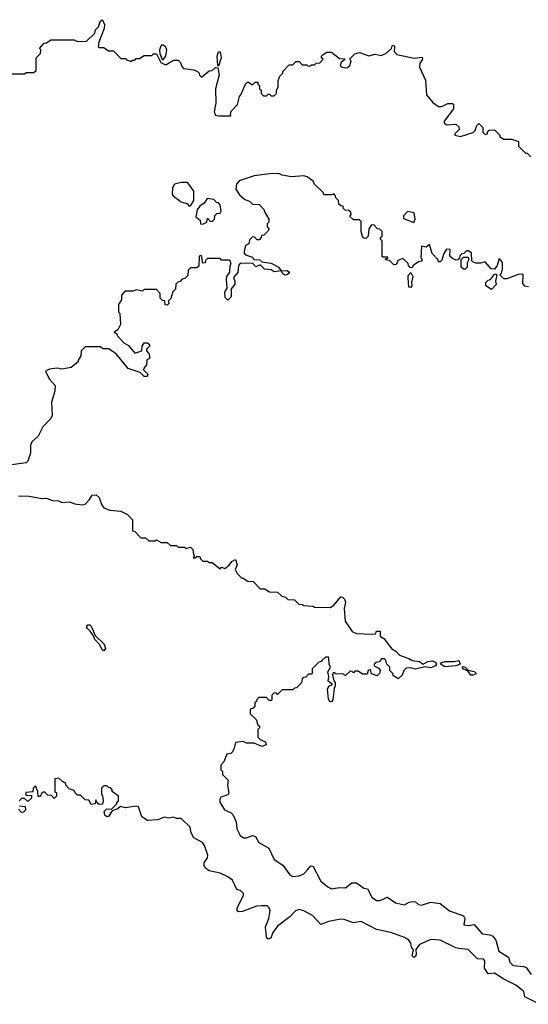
# Model space of a CAD drawing. Extents: x 2604950 to 2749250, y 940531 to 1028284.
# Tile 125 of 220: x 2711043 to 2714323, y 954932 to 961280. Entities that reach past the tile are written whole.
import ezdxf

# ---------------------------------------------------------------- set-up
doc = ezdxf.new("R2010")
doc.units = 0

msp = doc.modelspace()

# ---------------------------------------------------------------- linework, layer by layer
at = {"layer": '0CON05XD'}
for points in [[(2710995, 960930), (2711075, 960930), (2711085, 960940), (2711135, 960940), (2711148.3, 960951.7), (2711150, 961035), (2711178.3, 961061.7), (2711180, 961085), (2711170, 961095), (2711201.7, 961128.3), (2711215, 961130), (2711245, 961150), (2711395, 961150), (2711415, 961140), (2711475, 961142.5), (2711526.7, 961193.3), (2711532.5, 961215), (2711550.8, 961235), (2711565, 961273.3), (2711575, 961280), (2711590.5, 961250.5), (2711587.3, 961222.7), (2711552.5, 961135), (2711550, 961105), (2711555, 961100), (2711585, 961100), (2711615, 961080), (2711648.3, 961078.3), (2711695, 961030), (2711725, 961030), (2711731.7, 961021.7), (2711765, 961010), (2711771.7, 961018.3), (2711785, 961020), (2711795, 961030), (2711815, 961030), (2711845, 961050), (2711895, 961050), (2711905, 961060), (2711925, 961060), (2711952.5, 961005), (2711970, 960995), (2711985, 960990), (2712035, 961020), (2712065, 961020), (2712080, 961005), (2712088.3, 960978.3), (2712100, 960965), (2712167, 960957), (2712190, 960945), (2712200, 960935), (2712201.7, 960921.7), (2712215, 960910), (2712265, 960950), (2712285, 960952.5), (2712305, 960971.2), (2712320, 960970), (2712328.5, 960925), (2712305.7, 960835), (2712308.6, 960741.4), (2712297.5, 960685), (2712306.2, 960665), (2712325, 960659.4), (2712405, 960660), (2712402.5, 960675), (2712408.3, 960691.7), (2712447, 960733), (2712460, 960785), (2712470, 960795), (2712500, 960865), (2712515, 960880), (2712545, 960860), (2712561.7, 960878.3), (2712578.3, 960878.3), (2712580, 960865), (2712590, 960855), (2712590, 960835), (2712600, 960825), (2712600, 960805), (2712615, 960790), (2712635, 960790), (2712645, 960800), (2712655, 960800), (2712665, 960790), (2712685, 960790), (2712700, 960805), (2712700, 960825), (2712710, 960845), (2712710, 960885), (2712720, 960915), (2712740, 960935), (2712740, 960945), (2712781.7, 960988.3), (2712805, 960990), (2712825, 961010), (2712845, 961010), (2712865, 960990), (2712895, 960990), (2712901.7, 960981.7), (2712915, 960980), (2712925, 960990), (2712945, 960990), (2712955, 961000), (2712978.3, 961001.7), (2713000, 961025), (2712990, 961035), (2712990, 961045), (2713000, 961055), (2713025, 961070), (2713055, 961070), (2713105, 961030), (2713138.3, 961028.3), (2713138.3, 961021.7), (2713116.4, 961003.6), (2713110, 960985), (2713116.4, 960976.4), (2713145, 960970), (2713158, 960972), (2713172.5, 960985), (2713180, 961015), (2713170, 961025), (2713205, 961060), (2713235, 961067.5), (2713295, 961047.5), (2713335, 961058.8), (2713375, 961049.2), (2713405, 961061.4), (2713440, 961095), (2713445, 961112.5), (2713455, 961116), (2713461.2, 961105), (2713458.8, 961075), (2713475, 961056.2), (2713587, 961033), (2713638.3, 961038.3), (2713640, 961025), (2713623, 960997), (2713622.5, 960975), (2713659.3, 960889.3), (2713667.5, 960795), (2713707, 960747), (2713745, 960720), (2713765, 960720), (2713805, 960740), (2713835, 960740), (2713840, 960735), (2713840, 960705), (2713780, 960625), (2713780, 960615), (2713795, 960602.5), (2713855, 960607.5), (2713875, 960590), (2713877, 960573), (2713850, 960545), (2713850, 960535), (2713885, 960527.5), (2713967, 960553), (2713980, 960565), (2713991.7, 960598.3), (2714005, 960610), (2714030, 960585), (2714030, 960555), (2714045, 960540), (2714060, 960545), (2714060, 960555), (2714071.7, 960568.3), (2714105, 960570), (2714140, 960535), (2714140, 960525), (2714165, 960510), (2714215, 960510), (2714260, 960495), (2714260, 960465), (2714305, 960420), (2714315, 960420), (2714340, 960395)], [(2711965, 961020), (2711950, 961060), (2711947.5, 961085), (2711952.7, 961107.3), (2711965, 961120), (2711980.3, 961110.3), (2711989.4, 961085), (2711982.5, 961045), (2711965, 961020)], [(2712325, 960980), (2712320, 960985), (2712315.8, 961045), (2712325, 961073.3), (2712335, 961073.3), (2712342.9, 961035), (2712325, 960980)], [(2714325, 959557.5), (2714301.7, 959561.7), (2714288.3, 959578.3), (2714290, 959635), (2714285, 959640), (2714258.3, 959638.3), (2714185, 959610), (2714165, 959610), (2714140, 959635), (2714150, 959645), (2714156.4, 959673.6), (2714156.7, 959715), (2714135, 959740), (2714122.5, 959695), (2714105, 959672.5), (2714083.3, 959673.3), (2714045, 959720), (2714015, 959710), (2713985, 959710), (2713965, 959720), (2713960, 959725), (2713957, 959777), (2713935, 959790), (2713925, 959790), (2713908.3, 959771.7), (2713895, 959770), (2713881.7, 959758.3), (2713880, 959745), (2713868.3, 959731.7), (2713855, 959730), (2713835, 959740), (2713817.5, 959755), (2713818.3, 959798.3), (2713795, 959800), (2713778.3, 959771.7), (2713765, 959730), (2713755, 959720), (2713745, 959720), (2713740, 959735), (2713703, 959773), (2713685, 959830), (2713665, 959812.5), (2713635, 959820), (2713630, 959745), (2713637, 959737), (2713637, 959723), (2713615, 959720), (2713580, 959695), (2713575, 959680), (2713561.7, 959681.7), (2713550, 959695), (2713548.3, 959708.3), (2713515, 959740), (2713481.7, 959728.3), (2713478.3, 959711.7), (2713468.3, 959701.7), (2713455, 959700), (2713428.3, 959728.3), (2713401.7, 959731.7), (2713401.7, 959738.3), (2713418.3, 959741.7), (2713418.3, 959748.3), (2713385, 959750), (2713380, 959755), (2713380, 959855), (2713370, 959865), (2713370, 959875), (2713380, 959885), (2713380, 959915), (2713365, 959930), (2713351.7, 959931.7), (2713327, 959957), (2713310, 959955), (2713295, 959930), (2713290, 959885), (2713275, 959870), (2713261.7, 959871.7), (2713253, 959883), (2713246.2, 959915), (2713245, 959980), (2713235, 959990), (2713195, 959990), (2713171.7, 960011.7), (2713180, 960025), (2713178.3, 960038.3), (2713165, 960050), (2713141.7, 960051.7), (2713130, 960065), (2713128.3, 960078.3), (2713115, 960080), (2713101.7, 960091.7), (2713100, 960115), (2713081.7, 960131.7), (2713080, 960145), (2713068.3, 960158.3), (2713055, 960150), (2713005, 960150), (2713000, 960165), (2712945, 960220), (2712935, 960240), (2712897, 960267), (2712875, 960272.5), (2712795, 960267.5), (2712735, 960277.5), (2712715, 960287.5), (2712655, 960286.7), (2712555, 960272.5), (2712459.3, 960240.7), (2712440.5, 960219.5), (2712437.7, 960187.7), (2712460.7, 960150.7), (2712495, 960120), (2712525, 960110), (2712545, 960090), (2712588.3, 960088.3), (2712620, 960055), (2712620, 960045), (2712650, 959995), (2712650, 959975), (2712640, 959965), (2712640, 959945), (2712650, 959935), (2712648.3, 959921.7), (2712618.3, 959891.7), (2712601.7, 959888.3), (2712600, 959875), (2712588.3, 959861.7), (2712575, 959860), (2712558.3, 959878.3), (2712545, 959880), (2712525, 959860), (2712520, 959835), (2712500, 959825), (2712490, 959785), (2712490, 959775), (2712500, 959765)], [(2712145, 960080), (2712166.2, 960115), (2712165.6, 960175), (2712135, 960220), (2712125, 960230), (2712085, 960231.2), (2712041.1, 960218.9), (2712028.8, 960195), (2712027.5, 960155), (2712032.5, 960145), (2712085, 960106.7), (2712125, 960092.5), (2712135, 960080), (2712145, 960080)], [(2712225, 959962.5), (2712250, 959975), (2712255, 960000), (2712271.7, 959981.7), (2712285, 959980), (2712300, 959995), (2712301.7, 960018.3), (2712315, 960030), (2712335, 960032.5), (2712342.5, 960045), (2712337, 960087), (2712325, 960100), (2712311.7, 960101.7), (2712295, 960120), (2712253, 960127), (2712233.3, 960096.7), (2712205, 960077.5), (2712186.7, 960055), (2712178.3, 960008.3), (2712207.5, 959987.5), (2712210, 959965), (2712225, 959962.5)], [(2713585, 959973.3), (2713593.3, 959995), (2713587.5, 960035), (2713545, 960042.5), (2713518.8, 960015), (2713519.3, 959999.3), (2713585, 959973.3)], [(2712500, 959765), (2712545, 959750), (2712553, 959733), (2712591.7, 959731.7), (2712605, 959720), (2712665, 959710), (2712712.5, 959685), (2712730, 959660), (2712765, 959663.8), (2712777.1, 959657.1), (2712782.5, 959645), (2712765.8, 959634.2), (2712753.8, 959633.8), (2712740.7, 959640.7), (2712730, 959660), (2712684, 959654), (2712665, 959666.7), (2712622, 959672), (2712595, 959700), (2712565, 959687.5), (2712545, 959710), (2712465, 959707.5), (2712453.6, 959696.4), (2712450, 959650), (2712422.5, 959617.5), (2712431.2, 959595), (2712431.2, 959575), (2712407.5, 959545), (2712407.5, 959492.5), (2712385, 959472.5), (2712368.3, 959488.3), (2712366.4, 959523.6), (2712381.7, 959548.3), (2712377.5, 959605), (2712380, 959625), (2712397.5, 959652.5), (2712400, 959695), (2712407.5, 959705), (2712400, 959725), (2712395, 959730), (2712345, 959730), (2712335, 959740), (2712255, 959740), (2712241.7, 959728.3), (2712238.3, 959711.7), (2712225, 959710), (2712215, 959760), (2712200, 959755), (2712198.3, 959691.7), (2712185, 959680), (2712145, 959680), (2712130, 959665), (2712128.3, 959631.7), (2712108.3, 959611.7), (2712091.7, 959608.3), (2712078.3, 959591.7), (2712065, 959590), (2712050, 959575), (2712047, 959543), (2712030, 959525), (2712017, 959483), (2712000, 959465), (2712007, 959453), (2711995, 959440), (2711981.7, 959441.7), (2711978.3, 959468.3), (2711965, 959470), (2711950, 959485), (2711950, 959515), (2711925, 959540), (2711845, 959540), (2711835, 959530), (2711795, 959537.5), (2711775, 959530), (2711725, 959530), (2711711.7, 959518.3), (2711700, 959505), (2711700, 959475), (2711680, 959445), (2711680, 959395), (2711690, 959385), (2711692.5, 959315), (2711675, 959280), (2711652.5, 959265), (2711670, 959255), (2711672.5, 959245), (2711715, 959196.7), (2711745, 959178.8), (2711785, 959130), (2711791.7, 959131.7), (2711830, 959145), (2711833.3, 959175), (2711845, 959196.7), (2711867, 959197), (2711880, 959185), (2711880, 959175), (2711860, 959155), (2711860, 959145), (2711877, 959127), (2711882.5, 959105), (2711876.4, 959093.6), (2711863, 959087), (2711860, 959055), (2711843, 959033), (2711842.5, 959022.5), (2711870, 958995), (2711865, 958980), (2711845, 958980), (2711820, 959005), (2711741.9, 959031.9), (2711666.2, 959125), (2711615, 959158.8), (2711578.3, 959158.3), (2711565, 959170), (2711465, 959170), (2711440, 959145), (2711437, 959113), (2711420, 959085), (2711420, 959075), (2711375, 959037.5), (2711315, 959027.5), (2711285, 959032.5), (2711235, 959027.5), (2711210, 959015), (2711232.5, 958965), (2711271.7, 958921.7), (2711270, 958885), (2711247.5, 958815), (2711251.7, 958728.3), (2711245, 958710), (2711192.5, 958655), (2711162.5, 958595), (2711121.7, 958558.3), (2711112.5, 958535), (2711112.5, 958485), (2711096.4, 958433.6), (2711085, 958423.8), (2710945, 958403.3)], [(2713915, 959672.5), (2713905, 959672.5), (2713890, 959685), (2713890, 959735), (2713905, 959750), (2713935, 959750), (2713940, 959735), (2713928.3, 959711.7), (2713930, 959685), (2713915, 959672.5)], [(2713565, 959552.5), (2713552.5, 959555), (2713547.5, 959615), (2713548.3, 959631.7), (2713565, 959650), (2713578.8, 959625), (2713570, 959585), (2713572.5, 959565), (2713565, 959552.5)], [(2714085, 959540), (2714050, 959565), (2714050, 959585), (2714065, 959600), (2714080, 959605), (2714105, 959640), (2714115, 959640), (2714120, 959635), (2714112.5, 959595), (2714117, 959573), (2714085, 959540)], [(2711035, 958210), (2711105, 958207.5), (2711185, 958193.3), (2711216.4, 958196.4), (2711255, 958180), (2711295, 958177.5), (2711315, 958167.5), (2711365, 958172.5), (2711398.3, 958158.3), (2711445, 958152.5), (2711465, 958157.5), (2711494.1, 958185.9), (2711510, 958215), (2711537, 958217), (2711555, 958200), (2711570, 958155), (2711585, 958132.5), (2711625, 958117.5), (2711695, 958112.5), (2711739.3, 958089.3), (2711770, 958055), (2711770, 957985), (2711785, 957980), (2711825, 957940), (2711855, 957940), (2711875, 957920), (2711915, 957920), (2711925, 957927.5), (2711955, 957910), (2711995, 957910), (2712015, 957890), (2712055, 957890), (2712065, 957880), (2712105, 957880), (2712115, 957870), (2712145, 957880), (2712160, 957865), (2712163, 957833), (2712170, 957825), (2712161.7, 957811.7), (2712175, 957810), (2712185, 957820), (2712205, 957820), (2712210, 957805), (2712225, 957790), (2712255, 957790), (2712265, 957780), (2712285, 957780), (2712335, 957740), (2712345, 957750), (2712367, 957743), (2712395, 957762.5), (2712412, 957788), (2712435, 957800), (2712446, 957765), (2712433.3, 957735), (2712445, 957710), (2712475, 957680), (2712485, 957680), (2712515, 957660), (2712548.3, 957658.3), (2712595, 957610), (2712625, 957610), (2712655, 957592.5), (2712705, 957590), (2712733, 957563), (2712757, 957557), (2712773, 957543), (2712815, 957540), (2712843, 957513), (2712865, 957510), (2712875, 957502.5), (2712935, 957500), (2712945, 957492.5), (2713045, 957490), (2713070, 957505), (2713115, 957560), (2713125, 957557.5), (2713138.8, 957545), (2713143.8, 957525), (2713135.8, 957485), (2713143, 957403), (2713186.4, 957336.4), (2713215, 957322.5), (2713315, 957318.8), (2713338.3, 957321.7), (2713345, 957337.5), (2713367, 957337), (2713367.5, 957305), (2713390.5, 957290.5), (2713443.5, 957223.5), (2713468.3, 957208.3), (2713492.7, 957182.7), (2713552.8, 957162.8), (2713575, 957148.5), (2713621.5, 957141.5), (2713645, 957126), (2713675, 957142.9), (2713706.2, 957146.2), (2713726.2, 957135), (2713731.2, 957125), (2713725.8, 957114.2), (2713695, 957101.2), (2713655, 957107.5), (2713595, 957092.5), (2713565, 957102.5), (2713535, 957100), (2713520, 957085), (2713510, 957055), (2713485, 957030), (2713451.7, 957051.7), (2713450, 957065), (2713430, 957085), (2713430, 957105), (2713410, 957125), (2713405, 957150), (2713395, 957160), (2713375, 957160), (2713368.3, 957141.7), (2713343, 957137), (2713330, 957125), (2713330, 957115), (2713360, 957100), (2713367, 957087), (2713363.8, 957065), (2713349.3, 957050.7), (2713312.5, 957062.5), (2713305, 957090), (2713290, 957085), (2713285, 957060), (2713255, 957060), (2713225, 957080), (2713205, 957080), (2713195, 957070), (2713188.3, 957078.3), (2713175, 957080), (2713145, 957052.5), (2713125, 957062.5), (2713085, 957060), (2713075, 957070), (2713065, 957070), (2713060, 957055), (2713068.3, 957018.3), (2713077, 957007), (2713077.5, 956985), (2713070.7, 956969.3), (2713062, 956895), (2713055.7, 956884.3), (2713045, 956881.2), (2713035, 956900), (2713028.8, 956965), (2713036.7, 956983.3), (2713060, 956995), (2713032.5, 957015), (2713037.5, 957045), (2713030, 957075), (2713047.5, 957105), (2713040, 957125), (2713037.5, 957165), (2713035, 957170), (2713015, 957170), (2712991.7, 957148.3), (2712988.3, 957141.7), (2712971.7, 957138.3), (2712930, 957095), (2712930, 957065), (2712925, 957060), (2712905, 957060), (2712888.3, 957041.7), (2712875, 957040), (2712865, 957030), (2712860, 957005), (2712828.3, 956971.7), (2712815, 956970), (2712805, 956960), (2712735, 956960), (2712705, 956930), (2712698.3, 956938.3), (2712685, 956940), (2712670, 956925), (2712670, 956895), (2712665, 956890), (2712651.7, 956891.7), (2712635, 956910), (2712585, 956910), (2712571.7, 956898.3), (2712570, 956885), (2712560, 956875), (2712560, 956855), (2712548.3, 956841.7), (2712530, 956835), (2712530, 956805), (2712568.3, 956768.3), (2712580, 956735), (2712590, 956725), (2712590, 956715), (2712580, 956705), (2712580, 956655), (2712595, 956640), (2712627.5, 956625), (2712633.3, 956605), (2712604.2, 956594.2), (2712555.8, 956615.8), (2712506.4, 956616.4), (2712485, 956626.2), (2712435, 956620), (2712427, 956583), (2712415, 956560), (2712405, 956550), (2712380, 956545), (2712360, 956495), (2712340, 956475), (2712340, 956445), (2712350, 956435), (2712350, 956415), (2712387, 956377), (2712382.5, 956345), (2712392.5, 956295), (2712386.1, 956283.9), (2712341.1, 956268.9), (2712332.9, 956255), (2712333.1, 956235), (2712365, 956187.1), (2712407.5, 956167.5), (2712417.1, 956157.1), (2712439.6, 956109.6), (2712444.5, 956064.5), (2712465, 956021.2), (2712485.8, 956005.8), (2712505, 956005.7), (2712545, 956020.8), (2712563.3, 956015), (2712586.1, 955976.1), (2712649.5, 955939.5), (2712685, 955866.7), (2712739.7, 955829.7), (2712785, 955767.5), (2712805, 955757.5), (2712845, 955760), (2712875, 955773.8), (2712899.7, 955800.3), (2712917.7, 955822.3), (2712925, 955826), (2712935, 955821.2), (2712985, 955726.7), (2713029.5, 955689.5), (2713055, 955676.2), (2713106.4, 955686.4), (2713145, 955683.3), (2713185, 955716.2), (2713215, 955716.2), (2713261.7, 955681.7), (2713285.9, 955675.9), (2713313.3, 955623.3), (2713345, 955602), (2713365, 955601.2), (2713415, 955623.3), (2713466.4, 955586.4), (2713525, 955573.8), (2713555, 955591.2), (2713575.9, 955595.9), (2713595, 955593.8), (2713615, 955576.7), (2713635, 955571.2), (2713695, 955590), (2713755, 955582.5), (2713814, 955535), (2713905, 955502.5), (2713913.3, 955485), (2713907.5, 955445), (2713935, 955440), (2713975, 955446), (2714025, 955386), (2714075, 955380.8), (2714095, 955371.2), (2714113.8, 955345), (2714132.5, 955275), (2714196.4, 955236.4), (2714204, 955205), (2714225, 955182), (2714295, 955176.7), (2714309.3, 955169.3), (2714342.5, 955125)], [(2711585, 957211.2), (2711575, 957216.7), (2711559.4, 957249.4), (2711526.7, 957285), (2711518.8, 957308.8), (2711498.3, 957338.3), (2711480, 957355), (2711474, 957365), (2711481.7, 957378.3), (2711495, 957378), (2711505, 957370), (2711530.5, 957310.5), (2711588.8, 957255), (2711595.8, 957225.8), (2711585, 957211.2)], [(2713785, 957108.6), (2713756.7, 957125), (2713766.2, 957135), (2713787.8, 957142.2), (2713845, 957142.2), (2713875, 957149.2), (2713883.3, 957125), (2713855, 957114), (2713785, 957108.6)], [(2713953.6, 957053.6), (2713932.5, 957082.5), (2713905, 957092.5), (2713897.5, 957105), (2713900.7, 957109.3), (2713915, 957106.7), (2713935, 957087.5), (2713980, 957075), (2713986.1, 957063.9), (2713965, 957053.8), (2713953.6, 957053.6)], [(2713875, 955292.5), (2713855, 955296), (2713755, 955346.2), (2713695, 955350.8), (2713622.2, 955317.8), (2713597.5, 955285), (2713600, 955255), (2713595, 955240), (2713585, 955233.8), (2713574.4, 955245), (2713583, 955283), (2713570.5, 955300.5), (2713565, 955327.5), (2713552.5, 955345), (2713525, 955363.3), (2713437.5, 955395), (2713345, 955414.5), (2713245, 955465.5), (2713195, 955456.9), (2713135, 955480), (2713115, 955480.5), (2713035, 955466.9), (2712985, 955446.7), (2712930.8, 955505), (2712875, 955534.4), (2712845, 955542.9), (2712821.2, 955535), (2712785, 955496.7), (2712705, 955436.7), (2712676.7, 955395), (2712661.9, 955358.1), (2712645, 955352), (2712635.7, 955365.7), (2712627.7, 955432.3), (2712650, 955485), (2712657.5, 955535), (2712652.5, 955555), (2712638.3, 955568.3), (2712603.6, 955566.4), (2712570, 955565), (2712480, 955530), (2712455, 955528.8), (2712446.7, 955535), (2712446, 955555), (2712487.5, 955635), (2712487, 955647), (2712467, 955667), (2712443.6, 955673.6), (2712415, 955732.5), (2712386.2, 955755), (2712335, 955777.5), (2712265, 955792.5), (2712240.7, 955810.7), (2712232.5, 955825), (2712232.5, 955845), (2712253.6, 955876.4), (2712257.5, 955895), (2712235, 955956.2), (2712222, 955975), (2712166.7, 956006.7), (2712148.3, 956038.3), (2712142.5, 956075), (2712085, 956130), (2712055, 956130), (2712035, 956140), (2712005, 956132.5), (2711975, 956140), (2711935, 956122.5), (2711868.3, 956118.3), (2711831.7, 956141.7), (2711810, 956205), (2711795, 956210), (2711725, 956200), (2711693, 956207), (2711675, 956192.5), (2711640, 956180), (2711615.9, 956144.1), (2711605, 956141.2), (2711591.7, 956151.7), (2711587.5, 956175), (2711605, 956192.5), (2711635, 956190), (2711670, 956225), (2711670, 956235), (2711680, 956245), (2711680, 956275), (2711640, 956305), (2711640, 956315), (2711628.3, 956328.3), (2711615, 956330), (2711605, 956340), (2711585, 956340), (2711570, 956325), (2711570, 956285), (2711577, 956277), (2711582.5, 956245), (2711576.7, 956223.3), (2711555, 956220), (2711541.7, 956231.7), (2711535, 956250), (2711530, 956225), (2711505, 956220), (2711488.3, 956248.3), (2711465, 956250), (2711435, 956280), (2711415, 956280), (2711400, 956295), (2711395, 956310), (2711361.7, 956321.7), (2711340, 956345), (2711340, 956355), (2711318.3, 956368.3), (2711295, 956390), (2711270, 956385), (2711270, 956305), (2711280, 956295), (2711280, 956275), (2711265, 956260), (2711248.3, 956278.3), (2711225, 956280), (2711205, 956300), (2711195, 956300), (2711181.7, 956288.3), (2711178.3, 956271.7), (2711161.7, 956271.7), (2711160, 956305), (2711145, 956340), (2711130, 956325), (2711128.3, 956301.7), (2711081.7, 956298.3), (2711081.7, 956281.7), (2711118.3, 956278.3), (2711118.3, 956261.7), (2711095, 956240), (2711075, 956260), (2711055, 956260), (2711040, 956245)], [(2711041.7, 956211.7), (2711078.3, 956208.3), (2711080, 956185), (2711068.3, 956171.7), (2711055, 956170), (2711035, 956190)], [(2714395, 954932.5), (2714300.7, 954980.7), (2714293.8, 955015), (2714243.8, 955055), (2714165, 955093.8), (2714105, 955132.5), (2714065, 955128), (2714040, 955165), (2714043.3, 955213.3), (2714035, 955222.5), (2713995, 955226.7), (2713935, 955286.7), (2713875, 955292.5)]]:
    msp.add_lwpolyline(points, dxfattribs=at)

doc.saveas('drawing.dxf')
